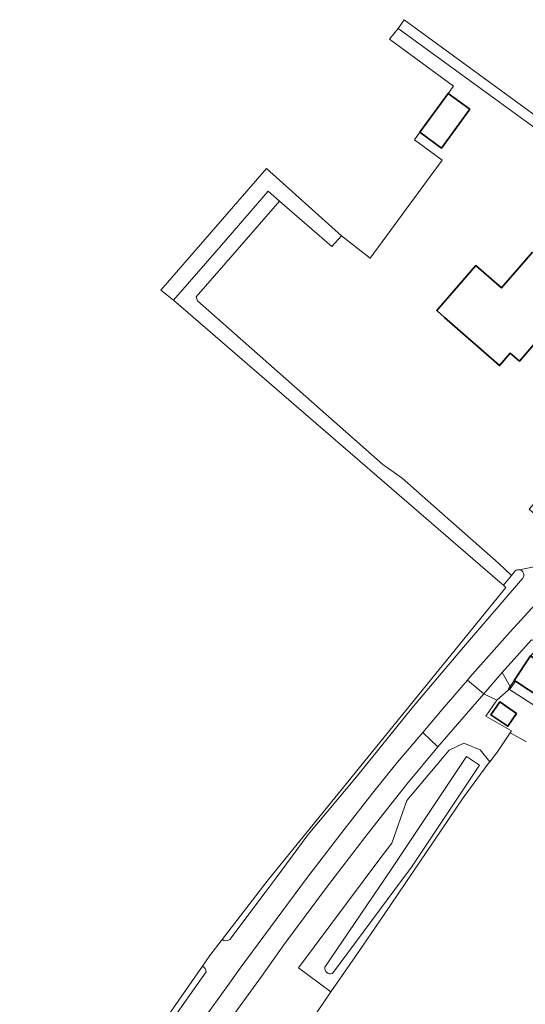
# Model space of a CAD drawing. Header units: metres. Extents: x 200176 to 205485, y 394066 to 399855.
# Tile 98 of 230: x 203095 to 203199, y 396700 to 396904. Entities that reach past the tile are written whole.
import ezdxf

# ---------------------------------------------------------------- set-up
doc = ezdxf.new("R2010")
doc.units = ezdxf.units.M
for name, color, linetype, lineweight in [('B-WE-GR-GRAS-GV', 60, 'Continuous', 13), ('B-WE-GW-TALUD_KRUIN-G', 90, 'Continuous', 18), ('B-WE-IE-TERREINAFSCHEIDING_KUNSTMATIG_HEKWERK-G', 20, 'IE-TERREINAFSCHEIDING-KUNSTMATIG', 18), ('B-WE-IE-TERREINAFSCHEIDING_KUNSTMATIG_MUUR-GV', 90, 'Continuous', 18), ('B-WE-OG-BEBOUWING-GV', 7, 'Continuous', 35), ('B-WE-OG-BEBOUWING_LUIFEL-GV', 7, 'Continuous', 18), ('B-WE-OG-TERREIN_ERF-GV', 7, 'Continuous', 18), ('B-WE-OG-WATER-GV', 130, 'Continuous', 18), ('B-WE-OG-WATER_SLOOT-GV', 120, 'Continuous', 18), ('B-WE-OG-WEG-GV', 7, 'Continuous', 18), ('B-WE-VH-VERHARDING_ASFALT-GV', 252, 'Continuous', 18), ('B-WE-VH-VERHARDING_HALFVERHARDING_GRIND-GV', 252, 'Continuous', 18), ('B-WE-VH-VERHARDING_STRAATBAKSTEEN-GV', 252, 'Continuous', 18)]:
    doc.layers.add(name, color=color, linetype=linetype, lineweight=lineweight)
doc.linetypes.add('IE-TERREINAFSCHEIDING-KUNSTMATIG', pattern='A,4,[82,NLCS.shx,S=0.75,R=90,X=0,Y=0],4,-2', length=10)

msp = doc.modelspace()

# ---------------------------------------------------------------- linework, layer by layer
at = {"layer": 'B-WE-GR-GRAS-GV', "flags": 128}
for points in [[(203124.221, 396695.734), (203132.432, 396707.545), (203133.949, 396709.727), (203136.525, 396713.06), (203146.082, 396725.425), (203195.287, 396785.979), (203194.765, 396786.403), (203194.021, 396787.046), (203126.451, 396845.44), (203123.84, 396847.56), (203145.717, 396872.749), (203161.242, 396858.814), (203167.173, 396854.156), (203182.085, 396874.484), (203176.332, 396878.704), (203177.455, 396880.246), (203183.314, 396888.296), (203184.431, 396889.814), (203171.196, 396899.555), (203172.978, 396901.75), (203174.184, 396903.561), (203254.238, 396845.138)], [(203199.564, 396753.954), (203196.165, 396755.856), (203193.534, 396751.909), (203191.947, 396749.834), (203191.562, 396749.33), (203186.424, 396742.403), (203169.95, 396717.997), (203164.043, 396709.474), (203162.947, 396707.879), (203159.018, 396702.173), (203155.069, 396696.435)]]:
    msp.add_lwpolyline(points, dxfattribs=at)
for points in [[(203193.212, 396887.024), (203215.962, 396870.478), (203218.987, 396868.228), (203252.75, 396843.341), (203254.238, 396845.138), (203174.184, 396903.561), (203172.978, 396901.75)], [(203126.451, 396845.44), (203136.374, 396856.892), (203146.045, 396868.053), (203148.423, 396865.996), (203159.268, 396856.616), (203161.242, 396858.814), (203145.717, 396872.749), (203123.84, 396847.56)], [(203136.374, 396856.892), (203126.451, 396845.44), (203194.021, 396787.046), (203194.765, 396786.403), (203196.441, 396788.438), (203193.749, 396790.967), (203182.674, 396800.75), (203173.819, 396808.573), (203169.829, 396811.445), (203131.409, 396845.334), (203131.165, 396846.14), (203138.73, 396854.844), (203148.423, 396865.996), (203146.045, 396868.053)]]:
    msp.add_lwpolyline(points, close=True, dxfattribs=at)
at = {"layer": 'B-WE-GW-TALUD_KRUIN-G', "flags": 128}
msp.add_lwpolyline([(203196.441, 396788.438), (203193.749, 396790.967), (203182.674, 396800.75), (203173.819, 396808.573), (203169.829, 396811.445), (203131.409, 396845.334), (203131.165, 396846.14), (203138.73, 396854.844), (203148.423, 396865.996)], dxfattribs=at)
at = {"layer": 'B-WE-IE-TERREINAFSCHEIDING_KUNSTMATIG_HEKWERK-G', "flags": 128}
for points in [[(203198.091, 396789.629), (203201.737, 396790.387), (203206.91, 396795.897)], [(203197.005, 396766.718), (203196.137, 396765.42)], [(203196.367, 396765.216), (203197.26, 396766.552)], [(203196.137, 396765.42), (203196.367, 396765.216)]]:
    msp.add_lwpolyline(points, dxfattribs=at)
at = {"layer": 'B-WE-IE-TERREINAFSCHEIDING_KUNSTMATIG_MUUR-GV', "flags": 128}
msp.add_lwpolyline([(203197.26, 396766.552), (203197.005, 396766.718), (203196.137, 396765.42), (203196.367, 396765.216)], close=True, dxfattribs=at)
at = {"layer": 'B-WE-OG-BEBOUWING-GV', "flags": 128}
for points in [[(203187.796, 396885.034), (203183.314, 396888.296), (203177.455, 396880.246), (203181.937, 396876.984)], [(203200.638, 396771.604), (203200.385, 396771.773), (203197.005, 396766.718), (203197.26, 396766.552), (203202.738, 396762.984), (203204.825, 396761.625), (203212.608, 396756.556), (203214.624, 396759.596), (203223.393, 396754.272), (203229.224, 396764.101), (203217.732, 396770.919), (203217.33, 396771.157), (203211.587, 396761.476), (203206.774, 396764.611), (203206.968, 396764.909), (203208.143, 396766.72), (203204.541, 396768.994)], [(203197.491, 396759.883), (203194.012, 396762.267), (203192.194, 396759.613), (203195.673, 396757.229)]]:
    msp.add_lwpolyline(points, close=True, dxfattribs=at)
msp.add_lwpolyline([(203200.791, 396855.386), (203194.353, 396847.992), (203190.695, 396851.201), (203189.071, 396852.617), (203180.975, 396843.326), (203182.599, 396841.91), (203193.98, 396831.92), (203196.18, 396834.485), (203198.106, 396832.834), (203201.51, 396836.803)], dxfattribs=at)
at = {"layer": 'B-WE-OG-BEBOUWING_LUIFEL-GV', "flags": 128}
msp.add_lwpolyline([(203197.26, 396766.552), (203197.005, 396766.718), (203196.137, 396765.42), (203195.85, 396764.99), (203201.606, 396761.245), (203202.738, 396762.984)], close=True, dxfattribs=at)
at = {"layer": 'B-WE-OG-TERREIN_ERF-GV', "flags": 128}
for points in [[(203215.962, 396870.478), (203193.212, 396887.024), (203172.978, 396901.75), (203171.196, 396899.555), (203184.431, 396889.814), (203183.314, 396888.296), (203187.796, 396885.034), (203181.937, 396876.984), (203177.455, 396880.246), (203176.332, 396878.704), (203182.085, 396874.484), (203167.173, 396854.156), (203161.242, 396858.814), (203159.268, 396856.616), (203148.423, 396865.996), (203138.73, 396854.844), (203131.165, 396846.14), (203131.409, 396845.334), (203169.829, 396811.445), (203173.819, 396808.573), (203182.674, 396800.75), (203193.749, 396790.967), (203196.441, 396788.438), (203197.215, 396789.378)], [(203201.51, 396836.803), (203198.106, 396832.834), (203196.18, 396834.485), (203193.98, 396831.92), (203182.599, 396841.91), (203180.975, 396843.326), (203189.071, 396852.617), (203190.695, 396851.201), (203194.353, 396847.992), (203200.791, 396855.386)], [(203198.091, 396789.629), (203201.737, 396790.387), (203206.91, 396795.897), (203200.123, 396802.186), (203202.668, 396805.071), (203205.062, 396807.785), (203205.278, 396808.029), (203214.605, 396799.191), (203229.352, 396815.661), (203229.914, 396817.064), (203230.041, 396818.953), (203229.805, 396820.254)], [(203202.738, 396762.984), (203197.26, 396766.552), (203196.367, 396765.216), (203193.435, 396762.592), (203191.118, 396759.286), (203196.421, 396756.239), (203196.165, 396755.856), (203199.564, 396753.954)]]:
    msp.add_lwpolyline(points, dxfattribs=at)
at = {"layer": 'B-WE-OG-TERREIN_ERF-GV'}
msp.add_lwpolyline([(203197.215, 396789.378, -0.2211374), (203198.091, 396789.629)], format="xyb", dxfattribs=at)
at = {"layer": 'B-WE-OG-TERREIN_ERF-GV', "flags": 128}
msp.add_lwpolyline([(203197.491, 396759.883), (203195.673, 396757.229), (203192.194, 396759.613), (203194.012, 396762.267)], close=True, dxfattribs=at)
at = {"layer": 'B-WE-OG-WATER-GV', "flags": 128}
for points in [[(203173.883, 396725.518), (203175.599, 396727.819), (203189.83, 396749.171), (203187.151, 396750.956), (203172.92, 396729.604), (203171.531, 396727.555), (203157.801, 396707.301)], [(203159.344, 396706.022), (203173.883, 396725.518)]]:
    msp.add_lwpolyline(points, dxfattribs=at)
at = {"layer": 'B-WE-OG-WATER-GV'}
msp.add_lwpolyline([(203157.801, 396707.301, 0.5967551), (203159.344, 396706.022)], format="xyb", dxfattribs=at)
at = {"layer": 'B-WE-OG-WATER_SLOOT-GV', "flags": 128}
for points in [[(203197.215, 396789.378), (203196.441, 396788.438), (203194.765, 396786.403), (203195.287, 396785.979), (203146.082, 396725.425), (203136.525, 396713.06)], [(203138.081, 396713.063), (203145.402, 396722.748), (203147.711, 396725.803), (203154.331, 396734.781), (203164.318, 396746.743), (203175.892, 396761.017), (203186.472, 396773.572), (203198.716, 396787.825), (203198.769, 396787.887)], [(203157.801, 396707.301), (203171.531, 396727.555), (203172.92, 396729.604), (203187.151, 396750.956), (203189.83, 396749.171), (203175.599, 396727.819), (203173.883, 396725.518)], [(203173.883, 396725.518), (203159.344, 396706.022)], [(203132.432, 396707.545), (203124.221, 396695.734), (203099.776, 396662.493), (203094.598, 396655.205)], [(203096.592, 396654.599), (203099.115, 396657.26), (203113.432, 396678.128), (203117.335, 396683.817), (203133.184, 396706.345)]]:
    msp.add_lwpolyline(points, dxfattribs=at)
at = {"layer": 'B-WE-OG-WATER_SLOOT-GV'}
for points in [[(203198.091, 396789.629, 0.2211374), (203197.215, 396789.378)], [(203198.769, 396787.887, 0.5752036), (203198.091, 396789.629)], [(203136.525, 396713.06, 0.3579704), (203138.081, 396713.063)], [(203133.184, 396706.345, 0.3267967), (203132.432, 396707.545)], [(203159.344, 396706.022, -0.5967551), (203157.801, 396707.301)]]:
    msp.add_lwpolyline(points, format="xyb", dxfattribs=at)
at = {"layer": 'B-WE-OG-WATER_SLOOT-GV', "flags": 128}
msp.add_lwpolyline([(203159.018, 396702.173), (203162.947, 396707.879), (203164.043, 396709.474), (203169.95, 396717.997), (203186.424, 396742.403), (203191.562, 396749.33), (203191.947, 396749.834), (203189.947, 396752.319), (203186.584, 396753.719), (203183.526, 396752.255), (203174.788, 396741.807), (203171.637, 396733.016), (203168.982, 396729.455), (203152.369, 396707.168)], close=True, dxfattribs=at)
at = {"layer": 'B-WE-OG-WEG-GV', "flags": 128}
for points in [[(203098.792, 396649.577), (203137.379, 396703.01), (203140.263, 396707.089), (203147.69, 396717.206), (203154.02, 396725.702), (203161.769, 396735.821), (203167.969, 396743.727), (203172.781, 396749.681), (203178.086, 396755.935), (203182.105, 396760.674), (203187.32, 396766.774), (203187.814, 396767.351), (203196.173, 396776.79), (203209.563, 396791.438), (203213.121, 396795.384), (203207.551, 396800.485), (203206.48, 396799.297), (203205.923, 396799.799), (203206.994, 396800.987), (203202.668, 396805.071), (203200.123, 396802.186), (203206.91, 396795.897), (203201.737, 396790.387), (203198.091, 396789.629)], [(203198.769, 396787.887), (203198.716, 396787.825), (203186.472, 396773.572), (203175.892, 396761.017), (203164.318, 396746.743), (203154.331, 396734.781), (203147.711, 396725.803), (203145.402, 396722.748), (203138.081, 396713.063)], [(203155.069, 396696.435), (203159.018, 396702.173), (203152.369, 396707.168), (203168.982, 396729.455), (203171.637, 396733.016), (203174.788, 396741.807), (203183.526, 396752.255), (203186.584, 396753.719), (203189.947, 396752.319), (203191.947, 396749.834), (203193.534, 396751.909), (203196.165, 396755.856), (203196.421, 396756.239), (203191.118, 396759.286), (203193.435, 396762.592), (203190.687, 396763.952), (203181.199, 396752.967), (203181.191, 396752.958), (203174.785, 396745.205), (203169.783, 396738.938), (203166.057, 396734.153), (203158.119, 396723.82), (203149.319, 396711.971), (203144.653, 396705.399), (203127.203, 396681.38)], [(203136.525, 396713.06), (203133.949, 396709.727), (203132.432, 396707.545)], [(203133.184, 396706.345), (203117.335, 396683.817), (203113.432, 396678.128), (203099.115, 396657.26), (203096.592, 396654.599)]]:
    msp.add_lwpolyline(points, dxfattribs=at)
at = {"layer": 'B-WE-OG-WEG-GV'}
for points in [[(203198.091, 396789.629, -0.5752036), (203198.769, 396787.887)], [(203138.081, 396713.063, -0.3579704), (203136.525, 396713.06)], [(203132.432, 396707.545, -0.3267967), (203133.184, 396706.345)]]:
    msp.add_lwpolyline(points, format="xyb", dxfattribs=at)
at = {"layer": 'B-WE-VH-VERHARDING_ASFALT-GV', "flags": 128}
for points in [[(203209.563, 396791.438), (203196.173, 396776.79), (203187.814, 396767.351), (203187.32, 396766.774), (203190.687, 396763.952), (203194.003, 396767.791), (203194.525, 396768.375), (203200.553, 396775.126)], [(203127.203, 396681.38), (203144.653, 396705.399), (203149.319, 396711.971), (203158.119, 396723.82), (203166.057, 396734.153), (203169.783, 396738.938), (203174.785, 396745.205), (203181.191, 396752.958), (203178.086, 396755.935), (203172.781, 396749.681), (203167.969, 396743.727), (203161.769, 396735.821), (203154.02, 396725.702), (203147.69, 396717.206), (203140.263, 396707.089), (203137.379, 396703.01), (203098.792, 396649.577)]]:
    msp.add_lwpolyline(points, dxfattribs=at)
msp.add_lwpolyline([(203187.32, 396766.774), (203182.105, 396760.674), (203178.086, 396755.935), (203181.191, 396752.958), (203181.199, 396752.967), (203190.687, 396763.952)], close=True, dxfattribs=at)
at = {"layer": 'B-WE-VH-VERHARDING_HALFVERHARDING_GRIND-GV', "flags": 128}
msp.add_lwpolyline([(203202.59, 396774.391), (203200.559, 396775.132), (203200.553, 396775.126), (203194.525, 396768.375), (203196.137, 396765.42), (203197.005, 396766.718), (203200.385, 396771.773), (203202.314, 396773.809), (203202.218, 396773.897), (203202.558, 396774.267)], close=True, dxfattribs=at)
at = {"layer": 'B-WE-VH-VERHARDING_STRAATBAKSTEEN-GV', "flags": 128}
msp.add_lwpolyline([(203190.687, 396763.952), (203193.435, 396762.592), (203196.367, 396765.216), (203196.137, 396765.42), (203194.525, 396768.375), (203194.003, 396767.791)], close=True, dxfattribs=at)

doc.saveas('drawing.dxf')
